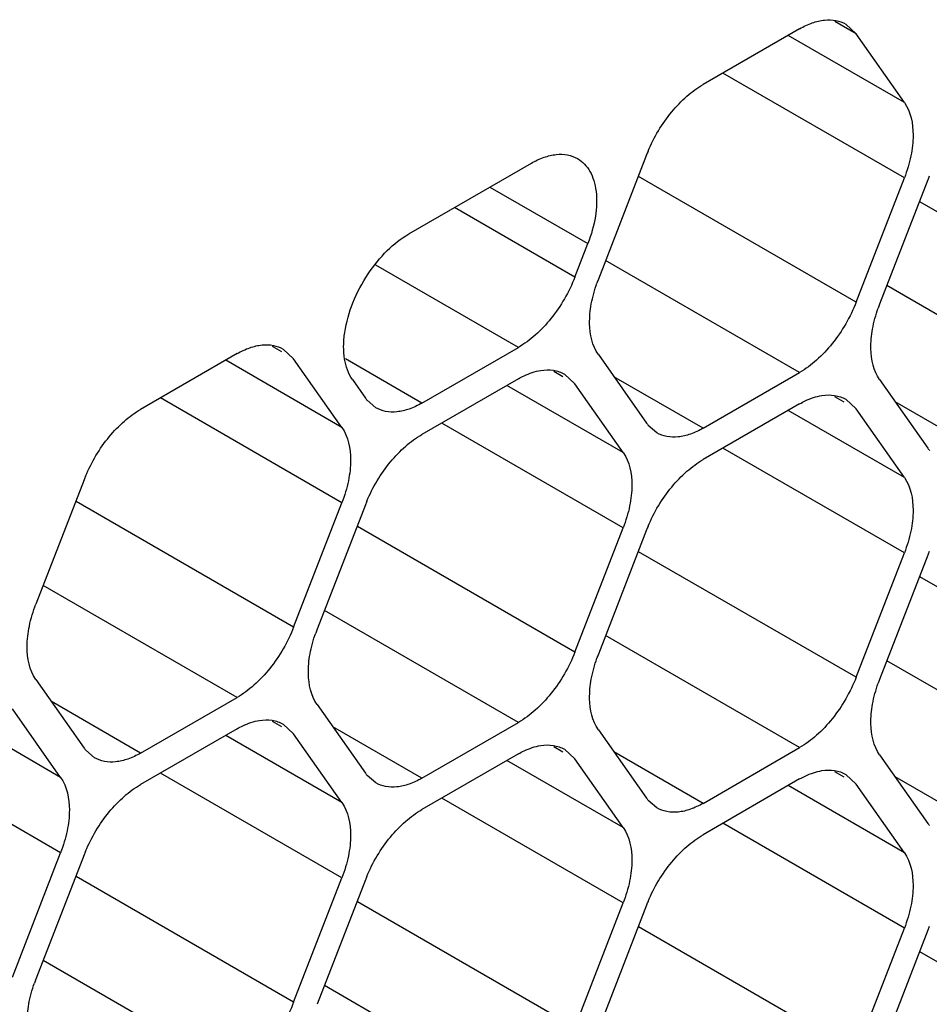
# Model space of a CAD drawing. Header units: inches. Extents: x 0 to 34, y 0 to 22.
# Tile 78 of 124: x 7.776 to 7.924, y 15.739 to 15.899. Entities that reach past the tile are written whole.
import ezdxf

# ---------------------------------------------------------------- set-up
doc = ezdxf.new("R2010")
doc.units = ezdxf.units.IN
doc.header["$LTSCALE"] = 1.87
doc.header["$MEASUREMENT"] = 0
doc.layers.get('0').update_dxf_attribs({"linetype": 'CONTINUOUS'})

msp = doc.modelspace()

# ---------------------------------------------------------------- linework, layer by layer
at = {"color": 7, "linetype": 'CONTINUOUS'}
for p, q in [((7.9119547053, 15.8967352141), (7.908513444, 15.8987221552)), ((7.9027691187, 15.8975550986), (7.8870858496, 15.8884997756)), ((7.9102686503, 15.8982967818), (7.9119547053, 15.8967352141)), ((7.9197963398, 15.8855801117), (7.9009127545, 15.8964832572)), ((7.9197963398, 15.8855801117), (7.9119547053, 15.8967352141)), ((7.9197963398, 15.8733330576), (7.8903071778, 15.8903597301)), ((7.877900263, 15.877072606), (7.8700586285, 15.8568621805)), ((7.8392570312, 15.8642184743), (7.859163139, 15.8757120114)), ((7.9119547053, 15.8531226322), (7.8765993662, 15.8735363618)), ((7.9119547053, 15.8531226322), (7.9197963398, 15.8733330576)), ((7.9236176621, 15.8729919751), (7.9157760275, 15.8527815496)), ((7.8524403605, 15.8718303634), (7.8683487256, 15.8626450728)), ((7.8662373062, 15.8572032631), (7.846672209, 15.868499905)), ((7.9576721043, 15.8490420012), (7.9223167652, 15.8694557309)), ((7.8662373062, 15.8572032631), (7.8683487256, 15.8626450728)), ((7.8570517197, 15.8457760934), (7.8338759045, 15.8591575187)), ((7.9027691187, 15.8416954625), (7.8712377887, 15.8599012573)), ((7.9484865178, 15.8376148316), (7.9169551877, 15.8558206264)), ((7.8185792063, 15.845062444), (7.8170786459, 15.8459288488)), ((7.8113343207, 15.8447617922), (7.7956510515, 15.8357064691)), ((7.8188338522, 15.8455034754), (7.8205199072, 15.8439419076)), ((7.8413684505, 15.8367207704), (7.8570517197, 15.8457760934)), ((7.8700586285, 15.8446151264), (7.877900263, 15.833460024)), ((7.8283615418, 15.8327868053), (7.8094779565, 15.8436899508)), ((7.8283615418, 15.8327868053), (7.8205199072, 15.8439419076)), ((7.8413684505, 15.8367207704), (7.8289462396, 15.8438931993)), ((7.8642966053, 15.8409818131), (7.862796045, 15.8418482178)), ((7.8645512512, 15.8414228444), (7.8662373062, 15.8398612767)), ((7.8870858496, 15.8326401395), (7.8725950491, 15.8410069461)), ((7.8870858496, 15.8326401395), (7.9027691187, 15.8416954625)), ((7.8300714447, 15.8405442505), (7.832182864, 15.8375406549)), ((7.8570517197, 15.8406811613), (7.8413684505, 15.8316258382)), ((7.8740789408, 15.8287061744), (7.8551953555, 15.8396093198)), ((7.8740789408, 15.8287061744), (7.8662373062, 15.8398612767)), ((7.9157760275, 15.8405344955), (7.9236176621, 15.8293793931)), ((7.8283615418, 15.8205397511), (7.7988723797, 15.8375664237)), ((7.8338686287, 15.8359785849), (7.8324498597, 15.8371899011)), ((7.9027691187, 15.8366005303), (7.8870858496, 15.8275452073)), ((7.9100140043, 15.8369011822), (7.908513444, 15.8377675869)), ((7.9102686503, 15.8373422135), (7.9119547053, 15.8357806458)), ((7.9328032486, 15.8285595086), (7.9183124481, 15.8369263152)), ((7.9197963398, 15.8246255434), (7.9009127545, 15.8355286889)), ((7.9197963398, 15.8246255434), (7.9119547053, 15.8357806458)), ((7.8740789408, 15.8164591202), (7.8445897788, 15.8334857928)), ((7.8795860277, 15.831897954), (7.8781672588, 15.8331092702)), ((7.9197963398, 15.8123784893), (7.8903071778, 15.8294051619)), ((7.786465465, 15.8242792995), (7.7786238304, 15.8040688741)), ((7.8205199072, 15.8003293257), (7.7851645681, 15.8207430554)), ((7.8205199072, 15.8003293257), (7.8283615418, 15.8205397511)), ((7.832182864, 15.8201986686), (7.8243412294, 15.7999882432)), ((7.8662373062, 15.7962486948), (7.8308819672, 15.8166624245)), ((7.8662373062, 15.7962486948), (7.8740789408, 15.8164591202)), ((7.877900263, 15.8161180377), (7.8700586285, 15.7959076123)), ((7.9119547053, 15.7921680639), (7.8765993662, 15.8125817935)), ((7.9119547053, 15.7921680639), (7.9197963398, 15.8123784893)), ((7.9236176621, 15.8120374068), (7.9157760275, 15.7918269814)), ((7.9576721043, 15.788087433), (7.9223167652, 15.8085011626)), ((7.8113343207, 15.7889021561), (7.7798029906, 15.8071079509)), ((7.8570517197, 15.7848215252), (7.8255203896, 15.80302732)), ((7.9027691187, 15.7807408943), (7.8712377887, 15.798946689)), ((7.9484865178, 15.7766602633), (7.9169551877, 15.7948660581)), ((7.7786238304, 15.7918218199), (7.786465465, 15.7806667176)), ((7.7956510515, 15.779846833), (7.781160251, 15.7882136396)), ((7.7956510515, 15.779846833), (7.8113343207, 15.7889021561)), ((7.7826441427, 15.7759128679), (7.7637605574, 15.7868160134)), ((7.7826441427, 15.7759128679), (7.7748025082, 15.7870679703)), ((7.8243412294, 15.787741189), (7.832182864, 15.7765860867)), ((7.8113343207, 15.7838072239), (7.7956510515, 15.7747519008)), ((7.8185792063, 15.7841078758), (7.8170786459, 15.7849742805)), ((7.8188338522, 15.7845489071), (7.8205199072, 15.7829873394)), ((7.8413684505, 15.7757662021), (7.82687765, 15.7841330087)), ((7.8413684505, 15.7757662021), (7.8570517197, 15.7848215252)), ((7.8700586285, 15.7836605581), (7.877900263, 15.7725054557)), ((7.8283615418, 15.771832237), (7.8094779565, 15.7827353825)), ((7.8283615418, 15.771832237), (7.8205199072, 15.7829873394)), ((7.7826441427, 15.7636658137), (7.7531549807, 15.7806924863)), ((7.7881512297, 15.7791046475), (7.7867324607, 15.7803159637)), ((7.8642966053, 15.7800272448), (7.862796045, 15.7808936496)), ((7.8645512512, 15.7804682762), (7.8662373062, 15.7789067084)), ((7.8870858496, 15.7716855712), (7.9027691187, 15.7807408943)), ((7.8570517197, 15.779726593), (7.8413684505, 15.7706712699)), ((7.8740789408, 15.7677516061), (7.8551953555, 15.7786547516)), ((7.8740789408, 15.7677516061), (7.8662373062, 15.7789067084)), ((7.8870858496, 15.7716855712), (7.8725950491, 15.7800523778)), ((7.9157760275, 15.7795799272), (7.9236176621, 15.7684248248)), ((7.8283615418, 15.7595851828), (7.7988723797, 15.7766118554)), ((7.8338686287, 15.7750240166), (7.8324498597, 15.7762353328)), ((7.9027691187, 15.7756459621), (7.8870858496, 15.766590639)), ((7.9100140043, 15.7759466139), (7.908513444, 15.7768130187)), ((7.9102686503, 15.7763876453), (7.9119547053, 15.7748260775)), ((7.9328032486, 15.7676049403), (7.9183124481, 15.7759717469)), ((7.9197963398, 15.7636709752), (7.9009127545, 15.7745741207)), ((7.9197963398, 15.7636709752), (7.9119547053, 15.7748260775)), ((7.8740789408, 15.7555045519), (7.8445897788, 15.7725312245)), ((7.8795860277, 15.7709433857), (7.8781672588, 15.7721547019)), ((7.9197963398, 15.751423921), (7.8903071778, 15.7684505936)), ((7.7748025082, 15.7434553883), (7.7826441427, 15.7636658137)), ((7.786465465, 15.7633247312), (7.7786238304, 15.7431143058)), ((7.8205199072, 15.7393747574), (7.7851645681, 15.7597884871)), ((7.8205199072, 15.7393747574), (7.8283615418, 15.7595851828)), ((7.832182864, 15.7592441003), (7.8243412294, 15.7390336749)), ((7.8662373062, 15.7352941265), (7.8308819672, 15.7557078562)), ((7.8662373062, 15.7352941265), (7.8740789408, 15.7555045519)), ((7.877900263, 15.7551634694), (7.8700586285, 15.734953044)), ((7.9119547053, 15.7312134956), (7.8765993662, 15.7516272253)), ((7.9119547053, 15.7312134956), (7.9197963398, 15.751423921)), ((7.9236176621, 15.7510828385), (7.9157760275, 15.7308724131)), ((7.9576721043, 15.7271328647), (7.9223167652, 15.7475465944)), ((7.8113343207, 15.7279475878), (7.7798029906, 15.7461533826)), ((7.8570517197, 15.7238669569), (7.8255203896, 15.7420727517))]:
    msp.add_line(p, q, dxfattribs=at)
for centre, radius, start, end in [((7.9004178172, 15.8683338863), 0.0241537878, 157.2968945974, 158.7895258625), ((7.9461352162, 15.8642532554), 0.0241537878, 157.2968945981, 158.7895258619), ((7.8920590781, 15.8483252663), 0.023598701, 158.7920724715, 160.4284236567), ((7.9377764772, 15.8442446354), 0.023598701, 158.7920724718, 160.4284236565), ((7.8369051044, 15.8408582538), 0.0057711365, 215.0898687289, 219.4673072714), ((7.8826225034, 15.8367776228), 0.0057711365, 215.0898687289, 219.4673072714), ((7.9283399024, 15.8326969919), 0.0057711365, 215.0898687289, 219.4673072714), ((7.8089830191, 15.8155405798), 0.0241537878, 157.2968945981, 158.789525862), ((7.8547004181, 15.8114599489), 0.0241537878, 157.296894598, 158.789525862), ((7.9004178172, 15.807379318), 0.0241537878, 157.2968945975, 158.7895258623), ((7.9461352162, 15.8032986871), 0.0241537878, 157.2968945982, 158.7895258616), ((7.8463416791, 15.791451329), 0.023598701, 158.7920724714, 160.428423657), ((7.8920590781, 15.7873706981), 0.023598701, 158.7920724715, 160.4284236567), ((7.9377764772, 15.7832900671), 0.023598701, 158.7920724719, 160.4284236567), ((7.7911877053, 15.7839843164), 0.0057711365, 215.0898687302, 219.4673072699), ((7.8369051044, 15.7799036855), 0.0057711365, 215.0898687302, 219.4673072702), ((7.8826225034, 15.7758230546), 0.0057711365, 215.0898687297, 219.4673072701), ((7.9283399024, 15.7717424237), 0.0057711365, 215.0898687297, 219.4673072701), ((7.8089830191, 15.7545860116), 0.0241537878, 157.296894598, 158.7895258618), ((7.8547004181, 15.7505053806), 0.0241537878, 157.2968945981, 158.789525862), ((7.9004178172, 15.7464247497), 0.0241537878, 157.296894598, 158.7895258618), ((7.9461352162, 15.7423441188), 0.0241537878, 157.2968945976, 158.7895258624), ((7.8006242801, 15.7345773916), 0.023598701, 158.792072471, 160.4284236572)]:
    msp.add_arc(centre, radius, start, end, dxfattribs=at)
for points, knots in [([(7.9027691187, 15.8975550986), (7.9034265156, 15.8979346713), (7.9047363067, 15.8985560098), (7.9067478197, 15.8990446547), (7.9086374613, 15.8989976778), (7.9097742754, 15.8985837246), (7.9102689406, 15.8982972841)], [0, 0, 0, 0, 0.2893482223, 0.5490113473, 0.7821190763, 1, 1, 1, 1]), ([(7.8781355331, 15.8776561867), (7.8790942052, 15.8799480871), (7.8810146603, 15.8831571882), (7.8843098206, 15.8865986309), (7.886147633, 15.8879580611), (7.8870858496, 15.8884997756)], [0, 0, 0, 0, 0.5227410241, 0.7720403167, 1, 1, 1, 1]), ([(7.9197963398, 15.8855801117), (7.9208487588, 15.8840829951), (7.9214402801, 15.8809336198), (7.920934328, 15.876779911), (7.9202445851, 15.8744883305), (7.9197963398, 15.8733330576)], [0, 0, 0, 0, 0.4354565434, 0.7051324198, 1, 1, 1, 1]), ([(7.859163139, 15.8757120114), (7.8598196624, 15.8760910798), (7.8611297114, 15.876711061), (7.8631412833, 15.8772013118), (7.8650319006, 15.8771537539), (7.8661690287, 15.8767408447), (7.8666635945, 15.8764552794)], [0, 0, 0, 0, 0.2889734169, 0.5489342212, 0.7823115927, 1, 1, 1, 1]), ([(7.8666635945, 15.8764552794), (7.8670747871, 15.8762178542), (7.8678498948, 15.8756032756), (7.8687491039, 15.8743654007), (7.8693829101, 15.8728453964), (7.869873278, 15.8703932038), (7.8696982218, 15.8668692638), (7.8689030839, 15.8640738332), (7.8683487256, 15.8626450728)], [0, 0, 0, 0, 0.0950718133, 0.1949792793, 0.3032937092, 0.4222492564, 0.6931419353, 1, 1, 1, 1]), ([(7.8326314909, 15.8577095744), (7.8335388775, 15.8590714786), (7.8355150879, 15.8615070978), (7.8379762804, 15.8634789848), (7.8392570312, 15.8642184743)], [0, 0, 0, 0, 0.5252925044, 1, 1, 1, 1]), ([(7.8300714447, 15.8405442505), (7.8293876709, 15.8415169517), (7.8287650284, 15.8433826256), (7.8285967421, 15.8460186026), (7.8288662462, 15.8491363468), (7.8300423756, 15.8531908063), (7.8316544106, 15.8562430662), (7.8326314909, 15.8577095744)], [0, 0, 0, 0, 0.1959604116, 0.310478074, 0.4353676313, 0.709567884, 1, 1, 1, 1]), ([(7.8662373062, 15.8572032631), (7.8657680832, 15.8559939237), (7.8646342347, 15.8536460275), (7.862469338, 15.8504621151), (7.8599480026, 15.8477736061), (7.8580321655, 15.8463421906), (7.8570517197, 15.8457760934)], [0, 0, 0, 0, 0.2610993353, 0.522460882, 0.7721201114, 1, 1, 1, 1]), ([(7.8700586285, 15.8446151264), (7.8690584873, 15.8460378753), (7.8684463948, 15.848997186), (7.868834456, 15.8529451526), (7.8694310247, 15.8551255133), (7.8698238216, 15.856230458)], [0, 0, 0, 0, 0.4368183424, 0.7054520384, 1, 1, 1, 1]), ([(7.9119547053, 15.8531226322), (7.9114854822, 15.8519132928), (7.9103516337, 15.8495653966), (7.908186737, 15.8463814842), (7.9056654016, 15.8436929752), (7.9037495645, 15.8422615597), (7.9027691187, 15.8416954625)], [0, 0, 0, 0, 0.2610993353, 0.522460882, 0.7721201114, 1, 1, 1, 1]), ([(7.9157760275, 15.8405344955), (7.9147758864, 15.8419572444), (7.9141637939, 15.8449165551), (7.914551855, 15.8488645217), (7.9151484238, 15.8510448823), (7.9155412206, 15.8521498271)], [0, 0, 0, 0, 0.4368183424, 0.7054520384, 1, 1, 1, 1]), ([(7.8113343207, 15.8447617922), (7.8119917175, 15.8451413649), (7.8133015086, 15.8457627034), (7.8153130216, 15.8462513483), (7.8172026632, 15.8462043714), (7.8183394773, 15.8457904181), (7.8188341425, 15.8455039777)], [0, 0, 0, 0, 0.2893482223, 0.5490113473, 0.7821190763, 1, 1, 1, 1]), ([(7.8570517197, 15.8406811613), (7.8573523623, 15.8408547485), (7.8584964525, 15.8414591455), (7.8597434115, 15.8418892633), (7.8606793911, 15.8420371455)], [0, 0, 0, 0, 0.2681277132, 1, 1, 1, 1]), ([(7.8606793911, 15.8420371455), (7.8613612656, 15.8421448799), (7.862711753, 15.8421816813), (7.8640010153, 15.8417421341), (7.8645515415, 15.8414233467)], [0, 0, 0, 0, 0.5204180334, 1, 1, 1, 1]), ([(7.9027691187, 15.8366005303), (7.9030697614, 15.8367741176), (7.9042138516, 15.8373785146), (7.9054608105, 15.8378086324), (7.9063967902, 15.8379565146)], [0, 0, 0, 0, 0.2681277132, 1, 1, 1, 1]), ([(7.9063967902, 15.8379565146), (7.9070786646, 15.838064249), (7.9084291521, 15.8381010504), (7.9097184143, 15.8376615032), (7.9102689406, 15.8373427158)], [0, 0, 0, 0, 0.5204180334, 1, 1, 1, 1]), ([(7.8413684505, 15.8367207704), (7.8407110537, 15.8363411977), (7.8394012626, 15.8357198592), (7.8373897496, 15.8352312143), (7.835500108, 15.8352781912), (7.8343632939, 15.8356921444), (7.8338686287, 15.8359785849)], [0, 0, 0, 0, 0.2893482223, 0.5490113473, 0.7821190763, 1, 1, 1, 1]), ([(7.7867007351, 15.8248628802), (7.7876594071, 15.8271547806), (7.7895798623, 15.8303638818), (7.7928750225, 15.8338053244), (7.7947128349, 15.8351647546), (7.7956510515, 15.8357064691)], [0, 0, 0, 0, 0.5227410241, 0.7720403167, 1, 1, 1, 1]), ([(7.8283615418, 15.8327868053), (7.8294139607, 15.8312896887), (7.830005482, 15.8281403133), (7.8294995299, 15.8239866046), (7.8288097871, 15.821695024), (7.8283615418, 15.8205397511)], [0, 0, 0, 0, 0.4354565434, 0.7051324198, 1, 1, 1, 1]), ([(7.8324181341, 15.8207822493), (7.8333768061, 15.8230741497), (7.8352972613, 15.8262832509), (7.8385924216, 15.8297246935), (7.8404302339, 15.8310841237), (7.8413684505, 15.8316258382)], [0, 0, 0, 0, 0.5227410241, 0.7720403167, 1, 1, 1, 1]), ([(7.8870858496, 15.8326401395), (7.8864284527, 15.8322605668), (7.8851186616, 15.8316392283), (7.8831071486, 15.8311505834), (7.881217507, 15.8311975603), (7.8800806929, 15.8316115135), (7.8795860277, 15.831897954)], [0, 0, 0, 0, 0.2893482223, 0.5490113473, 0.7821190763, 1, 1, 1, 1]), ([(7.8740789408, 15.8287061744), (7.8751313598, 15.8272090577), (7.8757228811, 15.8240596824), (7.875216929, 15.8199059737), (7.8745271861, 15.8176143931), (7.8740789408, 15.8164591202)], [0, 0, 0, 0, 0.4354565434, 0.7051324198, 1, 1, 1, 1]), ([(7.8781355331, 15.8167016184), (7.8790942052, 15.8189935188), (7.8810146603, 15.82220262), (7.8843098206, 15.8256440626), (7.886147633, 15.8270034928), (7.8870858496, 15.8275452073)], [0, 0, 0, 0, 0.5227410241, 0.7720403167, 1, 1, 1, 1]), ([(7.9197963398, 15.8246255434), (7.9208487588, 15.8231284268), (7.9214402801, 15.8199790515), (7.920934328, 15.8158253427), (7.9202445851, 15.8135337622), (7.9197963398, 15.8123784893)], [0, 0, 0, 0, 0.4354565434, 0.7051324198, 1, 1, 1, 1]), ([(7.7786238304, 15.7918218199), (7.7775714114, 15.7933189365), (7.7769798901, 15.7964683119), (7.7774858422, 15.8006220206), (7.7781755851, 15.8029136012), (7.7786238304, 15.8040688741)], [0, 0, 0, 0, 0.4354565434, 0.7051324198, 1, 1, 1, 1]), ([(7.8205199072, 15.8003293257), (7.8200506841, 15.7991199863), (7.8189168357, 15.7967720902), (7.816751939, 15.7935881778), (7.8142306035, 15.7908996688), (7.8123147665, 15.7894682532), (7.8113343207, 15.7889021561)], [0, 0, 0, 0, 0.2610993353, 0.522460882, 0.7721201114, 1, 1, 1, 1]), ([(7.8243412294, 15.787741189), (7.8233410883, 15.7891639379), (7.8227289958, 15.7921232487), (7.8231170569, 15.7960712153), (7.8237136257, 15.7982515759), (7.8241064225, 15.7993565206)], [0, 0, 0, 0, 0.4368183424, 0.7054520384, 1, 1, 1, 1]), ([(7.8662373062, 15.7962486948), (7.8657680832, 15.7950393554), (7.8646342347, 15.7926914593), (7.862469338, 15.7895075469), (7.8599480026, 15.7868190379), (7.8580321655, 15.7853876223), (7.8570517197, 15.7848215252)], [0, 0, 0, 0, 0.2610993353, 0.522460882, 0.7721201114, 1, 1, 1, 1]), ([(7.8700586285, 15.7836605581), (7.8690584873, 15.785083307), (7.8684463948, 15.7880426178), (7.868834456, 15.7919905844), (7.8694310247, 15.794170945), (7.8698238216, 15.7952758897)], [0, 0, 0, 0, 0.4368183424, 0.7054520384, 1, 1, 1, 1]), ([(7.9119547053, 15.7921680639), (7.9114854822, 15.7909587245), (7.9103516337, 15.7886108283), (7.908186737, 15.7854269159), (7.9056654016, 15.7827384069), (7.9037495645, 15.7813069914), (7.9027691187, 15.7807408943)], [0, 0, 0, 0, 0.2610993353, 0.522460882, 0.7721201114, 1, 1, 1, 1]), ([(7.9157760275, 15.7795799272), (7.9147758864, 15.7810026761), (7.9141637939, 15.7839619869), (7.914551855, 15.7879099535), (7.9151484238, 15.7900903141), (7.9155412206, 15.7911952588)], [0, 0, 0, 0, 0.4368183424, 0.7054520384, 1, 1, 1, 1]), ([(7.8113343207, 15.7838072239), (7.8116349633, 15.7839808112), (7.8127790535, 15.7845852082), (7.8140260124, 15.7850153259), (7.8149619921, 15.7851632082)], [0, 0, 0, 0, 0.2681277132, 1, 1, 1, 1]), ([(7.8149619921, 15.7851632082), (7.8156438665, 15.7852709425), (7.816994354, 15.785307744), (7.8182836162, 15.7848681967), (7.8188341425, 15.7845494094)], [0, 0, 0, 0, 0.5204180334, 1, 1, 1, 1]), ([(7.8570517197, 15.779726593), (7.8573523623, 15.7799001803), (7.8584964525, 15.7805045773), (7.8597434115, 15.780934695), (7.8606793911, 15.7810825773)], [0, 0, 0, 0, 0.2681277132, 1, 1, 1, 1]), ([(7.8606793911, 15.7810825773), (7.8613612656, 15.7811903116), (7.862711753, 15.7812271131), (7.8640010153, 15.7807875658), (7.8645515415, 15.7804687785)], [0, 0, 0, 0, 0.5204180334, 1, 1, 1, 1]), ([(7.7956510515, 15.779846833), (7.7949936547, 15.7794672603), (7.7936838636, 15.7788459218), (7.7916723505, 15.7783572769), (7.7897827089, 15.7784042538), (7.7886458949, 15.7788182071), (7.7881512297, 15.7791046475)], [0, 0, 0, 0, 0.2893482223, 0.5490113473, 0.7821190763, 1, 1, 1, 1]), ([(7.9027691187, 15.7756459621), (7.9030697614, 15.7758195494), (7.9042138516, 15.7764239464), (7.9054608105, 15.7768540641), (7.9063967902, 15.7770019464)], [0, 0, 0, 0, 0.2681277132, 1, 1, 1, 1]), ([(7.9063967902, 15.7770019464), (7.9070786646, 15.7771096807), (7.9084291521, 15.7771464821), (7.9097184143, 15.7767069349), (7.9102689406, 15.7763881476)], [0, 0, 0, 0, 0.5204180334, 1, 1, 1, 1]), ([(7.7826441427, 15.7759128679), (7.7836965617, 15.7744157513), (7.784288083, 15.7712663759), (7.7837821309, 15.7671126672), (7.783092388, 15.7648210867), (7.7826441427, 15.7636658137)], [0, 0, 0, 0, 0.4354565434, 0.7051324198, 1, 1, 1, 1]), ([(7.8413684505, 15.7757662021), (7.8407110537, 15.7753866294), (7.8394012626, 15.7747652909), (7.8373897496, 15.774276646), (7.835500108, 15.7743236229), (7.8343632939, 15.7747375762), (7.8338686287, 15.7750240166)], [0, 0, 0, 0, 0.2893482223, 0.5490113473, 0.7821190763, 1, 1, 1, 1]), ([(7.7867007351, 15.7639083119), (7.7876594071, 15.7662002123), (7.7895798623, 15.7694093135), (7.7928750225, 15.7728507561), (7.7947128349, 15.7742101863), (7.7956510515, 15.7747519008)], [0, 0, 0, 0, 0.5227410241, 0.7720403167, 1, 1, 1, 1]), ([(7.8283615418, 15.771832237), (7.8294139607, 15.7703351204), (7.830005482, 15.767185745), (7.8294995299, 15.7630320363), (7.8288097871, 15.7607404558), (7.8283615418, 15.7595851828)], [0, 0, 0, 0, 0.4354565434, 0.7051324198, 1, 1, 1, 1]), ([(7.8324181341, 15.759827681), (7.8333768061, 15.7621195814), (7.8352972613, 15.7653286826), (7.8385924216, 15.7687701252), (7.8404302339, 15.7701295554), (7.8413684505, 15.7706712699)], [0, 0, 0, 0, 0.5227410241, 0.7720403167, 1, 1, 1, 1]), ([(7.8870858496, 15.7716855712), (7.8864284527, 15.7713059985), (7.8851186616, 15.77068466), (7.8831071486, 15.7701960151), (7.881217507, 15.770242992), (7.8800806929, 15.7706569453), (7.8795860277, 15.7709433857)], [0, 0, 0, 0, 0.2893482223, 0.5490113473, 0.7821190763, 1, 1, 1, 1]), ([(7.8740789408, 15.7677516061), (7.8751313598, 15.7662544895), (7.8757228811, 15.7631051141), (7.875216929, 15.7589514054), (7.8745271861, 15.7566598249), (7.8740789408, 15.7555045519)], [0, 0, 0, 0, 0.4354565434, 0.7051324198, 1, 1, 1, 1]), ([(7.8781355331, 15.7557470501), (7.8790942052, 15.7580389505), (7.8810146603, 15.7612480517), (7.8843098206, 15.7646894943), (7.886147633, 15.7660489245), (7.8870858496, 15.766590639)], [0, 0, 0, 0, 0.5227410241, 0.7720403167, 1, 1, 1, 1]), ([(7.9197963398, 15.7636709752), (7.9208487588, 15.7621738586), (7.9214402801, 15.7590244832), (7.920934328, 15.7548707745), (7.9202445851, 15.7525791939), (7.9197963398, 15.751423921)], [0, 0, 0, 0, 0.4354565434, 0.7051324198, 1, 1, 1, 1]), ([(7.7786238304, 15.7308672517), (7.7776236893, 15.7322900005), (7.7770115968, 15.7352493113), (7.7773996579, 15.7391972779), (7.7779962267, 15.7413776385), (7.7783890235, 15.7424825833)], [0, 0, 0, 0, 0.4368183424, 0.7054520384, 1, 1, 1, 1]), ([(7.8205199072, 15.7393747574), (7.8200506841, 15.7381654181), (7.8189168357, 15.7358175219), (7.816751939, 15.7326336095), (7.8142306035, 15.7299451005), (7.8123147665, 15.7285136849), (7.8113343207, 15.7279475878)], [0, 0, 0, 0, 0.2610993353, 0.522460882, 0.7721201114, 1, 1, 1, 1])]:
    msp.add_open_spline(points, degree=3, knots=knots, dxfattribs=at)

doc.saveas('drawing.dxf')
